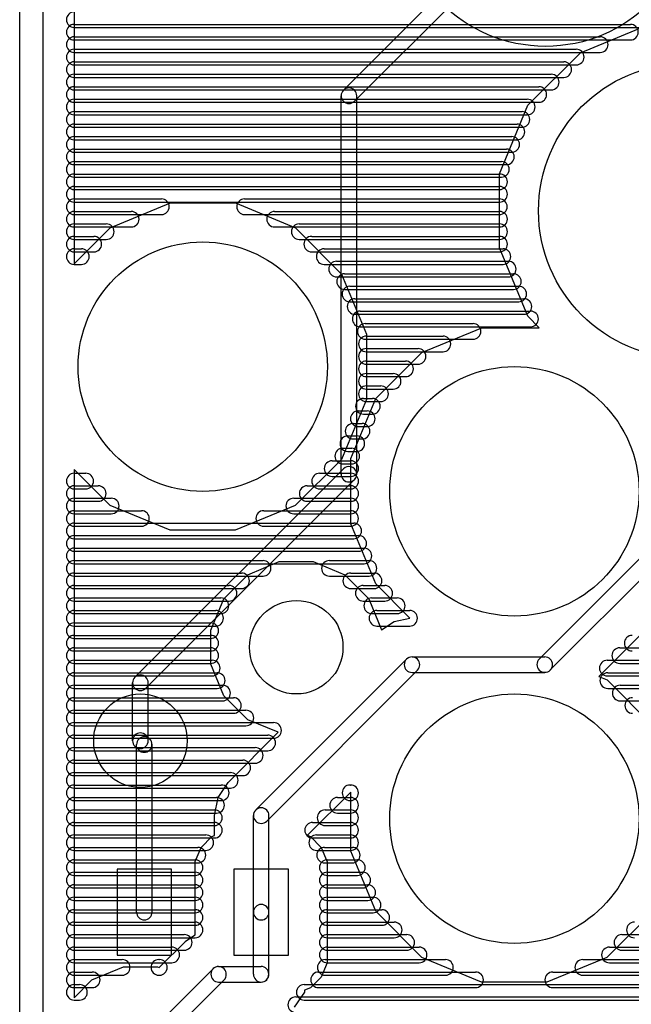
# Model space of a CAD drawing. Extents: x 4625 to 28175, y 45595 to 78045.
# Tile 14 of 28: x 4625 to 8550, y 62179 to 68496. Entities that reach past the tile are written whole.
import ezdxf

# ---------------------------------------------------------------- set-up
doc = ezdxf.new("R2010")
doc.units = 0
doc.layers.add('BLACK', color=1, linetype='CONTINUOUS')

msp = doc.modelspace()

# ---------------------------------------------------------------- linework, layer by layer
at = {"layer": 'BLACK'}
for p, q in [((4625, 46470), (4625, 77970)), ((4775, 46470), (4775, 77970)), ((4975, 76111), (4975, 66930)), ((6703, 68044), (7964, 69305)), ((6774, 67973), (8035, 69234)), ((4975, 68466), (8545, 68466)), ((4975, 68466), (8545, 68466)), ((4975, 68466), (8545, 68466)), ((4975, 68446), (10915, 68446)), ((4975, 68446), (10915, 68446)), ((4975, 68446), (10915, 68446)), ((8224, 68283), (8662, 68465)), ((4975, 68386), (8351, 68386)), ((4975, 68386), (8351, 68386)), ((4975, 68386), (8351, 68386)), ((4975, 68366), (8545, 68366)), ((4975, 68366), (8545, 68366)), ((4975, 68366), (8545, 68366)), ((4975, 68306), (8197, 68306)), ((4975, 68306), (8197, 68306)), ((4975, 68306), (8197, 68306)), ((4975, 68286), (8351, 68286)), ((4975, 68286), (8351, 68286)), ((4975, 68286), (8351, 68286)), ((4975, 68226), (8117, 68226)), ((4975, 68226), (8117, 68226)), ((4975, 68226), (8117, 68226)), ((7887, 67947), (8224, 68283)), ((4975, 68206), (8197, 68206)), ((4975, 68206), (8197, 68206)), ((4975, 68206), (8197, 68206)), ((4975, 68146), (8037, 68146)), ((4975, 68146), (8037, 68146)), ((4975, 68146), (8037, 68146)), ((4975, 68126), (8117, 68126)), ((4975, 68126), (8117, 68126)), ((4975, 68126), (8117, 68126)), ((4975, 68066), (7957, 68066)), ((4975, 68066), (7957, 68066)), ((4975, 68066), (7957, 68066)), ((4975, 68046), (8037, 68046)), ((4975, 68046), (8037, 68046)), ((4975, 68046), (8037, 68046)), ((4975, 67986), (7883, 67986)), ((4975, 67986), (7883, 67986)), ((4975, 67986), (7883, 67986)), ((6688, 65580), (6688, 68008)), ((6788, 65580), (6788, 68008)), ((4975, 67966), (7957, 67966)), ((4975, 67966), (7957, 67966)), ((4975, 67966), (7957, 67966)), ((7705, 67508), (7887, 67947)), ((4975, 67906), (7849, 67906)), ((4975, 67906), (7849, 67906)), ((4975, 67906), (7849, 67906)), ((4975, 67886), (7883, 67886)), ((4975, 67886), (7883, 67886)), ((4975, 67886), (7883, 67886)), ((4975, 67826), (7817, 67826)), ((4975, 67826), (7817, 67826)), ((4975, 67826), (7817, 67826)), ((4975, 67806), (7849, 67806)), ((4975, 67806), (7849, 67806)), ((4975, 67806), (7849, 67806)), ((4975, 67746), (7783, 67746)), ((4975, 67746), (7783, 67746)), ((4975, 67746), (7783, 67746)), ((4975, 67726), (7817, 67726)), ((4975, 67726), (7817, 67726)), ((4975, 67726), (7817, 67726)), ((4975, 67666), (7749, 67666)), ((4975, 67666), (7749, 67666)), ((4975, 67666), (7749, 67666)), ((4975, 67646), (7783, 67646)), ((4975, 67646), (7783, 67646)), ((4975, 67646), (7783, 67646)), ((4975, 67586), (7717, 67586)), ((4975, 67586), (7717, 67586)), ((4975, 67586), (7717, 67586)), ((4975, 67566), (7749, 67566)), ((4975, 67566), (7749, 67566)), ((4975, 67566), (7749, 67566)), ((4975, 67506), (7705, 67506)), ((4975, 67506), (7705, 67506)), ((4975, 67506), (7705, 67506)), ((4975, 67486), (7717, 67486)), ((4975, 67486), (7717, 67486)), ((4975, 67486), (7717, 67486)), ((7705, 67033), (7705, 67508)), ((4975, 67426), (7705, 67426)), ((4975, 67426), (7705, 67426)), ((4975, 67426), (7705, 67426)), ((4975, 67406), (7705, 67406)), ((4975, 67406), (7705, 67406)), ((4975, 67406), (7705, 67406)), ((4975, 67346), (5535, 67346)), ((4975, 67346), (5535, 67346)), ((4975, 67346), (5535, 67346)), ((6068, 67346), (7704, 67346)), ((6068, 67346), (7704, 67346)), ((6068, 67346), (7704, 67346)), ((4975, 67326), (7705, 67326)), ((4975, 67326), (7705, 67326)), ((4975, 67326), (7705, 67326)), ((5206, 67160), (5592, 67320)), ((5592, 67320), (6010, 67320)), ((6010, 67320), (6395, 67160)), ((4975, 67266), (5341, 67266)), ((4975, 67266), (5341, 67266)), ((4975, 67266), (5341, 67266)), ((4975, 67246), (5535, 67246)), ((4975, 67246), (5535, 67246)), ((4975, 67246), (5535, 67246)), ((6068, 67246), (7704, 67246)), ((6068, 67246), (7704, 67246)), ((6068, 67246), (7704, 67246)), ((6261, 67266), (7705, 67266)), ((6261, 67266), (7705, 67266)), ((6261, 67266), (7705, 67266)), ((4975, 67186), (5181, 67186)), ((4975, 67186), (5181, 67186)), ((4975, 67186), (5181, 67186)), ((4975, 67166), (5341, 67166)), ((4975, 67166), (5341, 67166)), ((4975, 67166), (5341, 67166)), ((4975, 66930), (5206, 67160)), ((6261, 67166), (7705, 67166)), ((6261, 67166), (7705, 67166)), ((6261, 67166), (7705, 67166)), ((6395, 67160), (6690, 66864)), ((6419, 67186), (7705, 67186)), ((6419, 67186), (7705, 67186)), ((6419, 67186), (7705, 67186)), ((4975, 67106), (5101, 67106)), ((4975, 67106), (5101, 67106)), ((4975, 67106), (5101, 67106)), ((6499, 67106), (7705, 67106)), ((6499, 67106), (7705, 67106)), ((6499, 67106), (7705, 67106)), ((4975, 67086), (5181, 67086)), ((4975, 67086), (5181, 67086)), ((4975, 67086), (5181, 67086)), ((4975, 67026), (5021, 67026)), ((4975, 67026), (5021, 67026)), ((4975, 67026), (5021, 67026)), ((6419, 67086), (7705, 67086)), ((6419, 67086), (7705, 67086)), ((6419, 67086), (7705, 67086)), ((6579, 67026), (7727, 67026)), ((6579, 67026), (7727, 67026)), ((6579, 67026), (7727, 67026)), ((7887, 66594), (7705, 67033)), ((4975, 67006), (5101, 67006)), ((4975, 67006), (5101, 67006)), ((4975, 67006), (5101, 67006)), ((6499, 67006), (7705, 67006)), ((6499, 67006), (7705, 67006)), ((6499, 67006), (7705, 67006)), ((4975, 66926), (5021, 66926)), ((4975, 66926), (5021, 66926)), ((4975, 66926), (5021, 66926)), ((6579, 66926), (7727, 66926)), ((6579, 66926), (7727, 66926)), ((6579, 66926), (7727, 66926)), ((6659, 66946), (7761, 66946)), ((6659, 66946), (7761, 66946)), ((6659, 66946), (7761, 66946)), ((6659, 66846), (7761, 66846)), ((6659, 66846), (7761, 66846)), ((6659, 66846), (7761, 66846)), ((6690, 66864), (6850, 66478)), ((6710, 66866), (7794, 66866)), ((6710, 66866), (7794, 66866)), ((6710, 66866), (7794, 66866)), ((6744, 66786), (7828, 66786)), ((6744, 66786), (7828, 66786)), ((6744, 66786), (7828, 66786)), ((6710, 66766), (7794, 66766)), ((6710, 66766), (7794, 66766)), ((6710, 66766), (7794, 66766)), ((6744, 66686), (7828, 66686)), ((6744, 66686), (7828, 66686)), ((6744, 66686), (7828, 66686)), ((6777, 66706), (7861, 66706)), ((6777, 66706), (7861, 66706)), ((6777, 66706), (7861, 66706)), ((6777, 66606), (7861, 66606)), ((6777, 66606), (7861, 66606)), ((6777, 66606), (7861, 66606)), ((6810, 66626), (7904, 66626)), ((6810, 66626), (7904, 66626)), ((6810, 66626), (7904, 66626)), ((7960, 66520), (7887, 66594)), ((6810, 66526), (7904, 66526)), ((6810, 66526), (7904, 66526)), ((6810, 66526), (7904, 66526)), ((6843, 66546), (7535, 66546)), ((6843, 66546), (7535, 66546)), ((6843, 66546), (7535, 66546)), ((7206, 66360), (7592, 66520)), ((7592, 66520), (7960, 66520)), ((6850, 66478), (6850, 66060)), ((6850, 66466), (7342, 66466)), ((6850, 66466), (7342, 66466)), ((6850, 66466), (7342, 66466)), ((6843, 66446), (7535, 66446)), ((6843, 66446), (7535, 66446)), ((6843, 66446), (7535, 66446)), ((6850, 66386), (7182, 66386)), ((6850, 66386), (7182, 66386)), ((6850, 66386), (7182, 66386)), ((6850, 66366), (7342, 66366)), ((6850, 66366), (7342, 66366)), ((6850, 66366), (7342, 66366)), ((6910, 66065), (7206, 66360)), ((6850, 66306), (7102, 66306)), ((6850, 66306), (7102, 66306)), ((6850, 66306), (7102, 66306)), ((6850, 66286), (7182, 66286)), ((6850, 66286), (7182, 66286)), ((6850, 66286), (7182, 66286)), ((6850, 66226), (7022, 66226)), ((6850, 66226), (7022, 66226)), ((6850, 66226), (7022, 66226)), ((6850, 66206), (7102, 66206)), ((6850, 66206), (7102, 66206)), ((6850, 66206), (7102, 66206)), ((6850, 66146), (6942, 66146)), ((6850, 66146), (6942, 66146)), ((6850, 66146), (6942, 66146)), ((6850, 66126), (7022, 66126)), ((6850, 66126), (7022, 66126)), ((6850, 66126), (7022, 66126)), ((6850, 66060), (6690, 65675)), ((6750, 65680), (6910, 66065)), ((6831, 66066), (6889, 66066)), ((6831, 66066), (6889, 66066)), ((6831, 66066), (6889, 66066)), ((6850, 66046), (6942, 66046)), ((6850, 66046), (6942, 66046)), ((6850, 66046), (6942, 66046)), ((6798, 65986), (6856, 65986)), ((6798, 65986), (6856, 65986)), ((6798, 65986), (6856, 65986)), ((6831, 65966), (6889, 65966)), ((6831, 65966), (6889, 65966)), ((6831, 65966), (6889, 65966)), ((6765, 65906), (6823, 65906)), ((6765, 65906), (6823, 65906)), ((6765, 65906), (6823, 65906)), ((6731, 65826), (6789, 65826)), ((6731, 65826), (6789, 65826)), ((6731, 65826), (6789, 65826)), ((6798, 65886), (6856, 65886)), ((6798, 65886), (6856, 65886)), ((6798, 65886), (6856, 65886)), ((6765, 65806), (6823, 65806)), ((6765, 65806), (6823, 65806)), ((6765, 65806), (6823, 65806)), ((6698, 65746), (6756, 65746)), ((6698, 65746), (6756, 65746)), ((6698, 65746), (6756, 65746)), ((6731, 65726), (6789, 65726)), ((6731, 65726), (6789, 65726)), ((6731, 65726), (6789, 65726)), ((6690, 65675), (6394, 65380)), ((6630, 65666), (6750, 65666)), ((6630, 65666), (6750, 65666)), ((6630, 65666), (6750, 65666)), ((6698, 65646), (6756, 65646)), ((6698, 65646), (6756, 65646)), ((6698, 65646), (6756, 65646)), ((6750, 65262), (6750, 65680)), ((5205, 65380), (4975, 65611)), ((4975, 65611), (4975, 62221)), ((4975, 65586), (5049, 65586)), ((4975, 65586), (5049, 65586)), ((4975, 65586), (5049, 65586)), ((5365, 64277), (6703, 65615)), ((6550, 65586), (6750, 65586)), ((6550, 65586), (6750, 65586)), ((6550, 65586), (6750, 65586)), ((5435, 64207), (6773, 65545)), ((6630, 65566), (6750, 65566)), ((6630, 65566), (6750, 65566)), ((6630, 65566), (6750, 65566)), ((4975, 65506), (5129, 65506)), ((4975, 65506), (5129, 65506)), ((4975, 65506), (5129, 65506)), ((4975, 65486), (5049, 65486)), ((4975, 65486), (5049, 65486)), ((4975, 65486), (5049, 65486)), ((6470, 65506), (6750, 65506)), ((6470, 65506), (6750, 65506)), ((6470, 65506), (6750, 65506)), ((6550, 65486), (6750, 65486)), ((6550, 65486), (6750, 65486)), ((6550, 65486), (6750, 65486)), ((4975, 65426), (5213, 65426)), ((4975, 65426), (5213, 65426)), ((4975, 65426), (5213, 65426)), ((4975, 65406), (5129, 65406)), ((4975, 65406), (5129, 65406)), ((4975, 65406), (5129, 65406)), ((6384, 65426), (6750, 65426)), ((6384, 65426), (6750, 65426)), ((6384, 65426), (6750, 65426)), ((6470, 65406), (6750, 65406)), ((6470, 65406), (6750, 65406)), ((6470, 65406), (6750, 65406)), ((4975, 65346), (5407, 65346)), ((4975, 65346), (5407, 65346)), ((4975, 65346), (5407, 65346)), ((4975, 65326), (5213, 65326)), ((4975, 65326), (5213, 65326)), ((4975, 65326), (5213, 65326)), ((5590, 65220), (5205, 65380)), ((6394, 65380), (6008, 65220)), ((6191, 65346), (6749, 65346)), ((6191, 65346), (6749, 65346)), ((6191, 65346), (6749, 65346)), ((6384, 65326), (6750, 65326)), ((6384, 65326), (6750, 65326)), ((6384, 65326), (6750, 65326)), ((4975, 65266), (6769, 65266)), ((4975, 65266), (6769, 65266)), ((4975, 65266), (6769, 65266)), ((6910, 64876), (6750, 65262)), ((4975, 65246), (5407, 65246)), ((4975, 65246), (5407, 65246)), ((4975, 65246), (5407, 65246)), ((6008, 65220), (5590, 65220)), ((6191, 65246), (6749, 65246)), ((6191, 65246), (6749, 65246)), ((6191, 65246), (6749, 65246)), ((4975, 65186), (6801, 65186)), ((4975, 65186), (6801, 65186)), ((4975, 65186), (6801, 65186)), ((4975, 65166), (6769, 65166)), ((4975, 65166), (6769, 65166)), ((4975, 65166), (6769, 65166)), ((8752, 65186), (7960, 64394)), ((4975, 65106), (6835, 65106)), ((4975, 65106), (6835, 65106)), ((4975, 65106), (6835, 65106)), ((4975, 65086), (6801, 65086)), ((4975, 65086), (6801, 65086)), ((4975, 65086), (6801, 65086)), ((8822, 65116), (8030, 64324)), ((4975, 65026), (6187, 65026)), ((4975, 65026), (6187, 65026)), ((4975, 65026), (6187, 65026)), ((4975, 65006), (6835, 65006)), ((4975, 65006), (6835, 65006)), ((4975, 65006), (6835, 65006)), ((6089, 64935), (6291, 65019)), ((6291, 65019), (6509, 65019)), ((6509, 65019), (6711, 64935)), ((6613, 65026), (6867, 65026)), ((6613, 65026), (6867, 65026)), ((6613, 65026), (6867, 65026)), ((4975, 64946), (6049, 64946)), ((4975, 64946), (6049, 64946)), ((4975, 64946), (6049, 64946)), ((6750, 64946), (6900, 64946)), ((6750, 64946), (6900, 64946)), ((6750, 64946), (6900, 64946)), ((4975, 64926), (6187, 64926)), ((4975, 64926), (6187, 64926)), ((4975, 64926), (6187, 64926)), ((5935, 64781), (6089, 64935)), ((6613, 64926), (6867, 64926)), ((6613, 64926), (6867, 64926)), ((6613, 64926), (6867, 64926)), ((6711, 64935), (6865, 64781)), ((7129, 64656), (6910, 64876)), ((4975, 64866), (5969, 64866)), ((4975, 64866), (5969, 64866)), ((4975, 64866), (5969, 64866)), ((4975, 64846), (6049, 64846)), ((4975, 64846), (6049, 64846)), ((4975, 64846), (6049, 64846)), ((6750, 64846), (6900, 64846)), ((6750, 64846), (6900, 64846)), ((6750, 64846), (6900, 64846)), ((6830, 64866), (6968, 64866)), ((6830, 64866), (6968, 64866)), ((6830, 64866), (6968, 64866)), ((8900, 64840), (8342, 64282)), ((4975, 64786), (5917, 64786)), ((4975, 64786), (5917, 64786)), ((4975, 64786), (5917, 64786)), ((4975, 64766), (5969, 64766)), ((4975, 64766), (5969, 64766)), ((4975, 64766), (5969, 64766)), ((5851, 64579), (5935, 64781)), ((6830, 64766), (6968, 64766)), ((6830, 64766), (6968, 64766)), ((6830, 64766), (6968, 64766)), ((6865, 64781), (6948, 64582)), ((6884, 64786), (7048, 64786)), ((6884, 64786), (7048, 64786)), ((6884, 64786), (7048, 64786)), ((4975, 64706), (5883, 64706)), ((4975, 64706), (5883, 64706)), ((4975, 64706), (5883, 64706)), ((6918, 64706), (7128, 64706)), ((6918, 64706), (7128, 64706)), ((6918, 64706), (7128, 64706)), ((4975, 64686), (5917, 64686)), ((4975, 64686), (5917, 64686)), ((4975, 64686), (5917, 64686)), ((4975, 64626), (5851, 64626)), ((4975, 64626), (5851, 64626)), ((4975, 64626), (5851, 64626)), ((6884, 64686), (7048, 64686)), ((6884, 64686), (7048, 64686)), ((6884, 64686), (7048, 64686)), ((6948, 64582), (7028, 64635)), ((7028, 64635), (7129, 64656)), ((4975, 64606), (5883, 64606)), ((4975, 64606), (5883, 64606)), ((4975, 64606), (5883, 64606)), ((5851, 64361), (5851, 64579)), ((6918, 64606), (7128, 64606)), ((6918, 64606), (7128, 64606)), ((6918, 64606), (7128, 64606)), ((4975, 64546), (5851, 64546)), ((4975, 64546), (5851, 64546)), ((4975, 64546), (5851, 64546)), ((4975, 64526), (5851, 64526)), ((4975, 64526), (5851, 64526)), ((4975, 64526), (5851, 64526)), ((4975, 64466), (5851, 64466)), ((4975, 64466), (5851, 64466)), ((4975, 64466), (5851, 64466)), ((4975, 64446), (5851, 64446)), ((4975, 64446), (5851, 64446)), ((4975, 64446), (5851, 64446)), ((8476, 64466), (9168, 64466)), ((8476, 64466), (9168, 64466)), ((8476, 64466), (9168, 64466)), ((4975, 64386), (5861, 64386)), ((4975, 64386), (5861, 64386)), ((4975, 64386), (5861, 64386)), ((7107, 64393), (6140, 63426)), ((7143, 64408), (7995, 64408)), ((8396, 64386), (9248, 64386)), ((8396, 64386), (9248, 64386)), ((8396, 64386), (9248, 64386)), ((4975, 64366), (5851, 64366)), ((4975, 64366), (5851, 64366)), ((4975, 64366), (5851, 64366)), ((5935, 64159), (5851, 64361)), ((7178, 64322), (6211, 63355)), ((7143, 64308), (7995, 64308)), ((8476, 64366), (9168, 64366)), ((8476, 64366), (9168, 64366)), ((8476, 64366), (9168, 64366)), ((4975, 64306), (5893, 64306)), ((4975, 64306), (5893, 64306)), ((4975, 64306), (5893, 64306)), ((4975, 64286), (5861, 64286)), ((4975, 64286), (5861, 64286)), ((4975, 64286), (5861, 64286)), ((8342, 64282), (8395, 64260)), ((8395, 64260), (8690, 63964)), ((8396, 64286), (9248, 64286)), ((8396, 64286), (9248, 64286)), ((8396, 64286), (9248, 64286)), ((8399, 64306), (9361, 64306)), ((8399, 64306), (9361, 64306)), ((8399, 64306), (9361, 64306)), ((4975, 64226), (5927, 64226)), ((4975, 64226), (5927, 64226)), ((4975, 64226), (5927, 64226)), ((4975, 64206), (5893, 64206)), ((4975, 64206), (5893, 64206)), ((4975, 64206), (5893, 64206)), ((5350, 63870), (5350, 64242)), ((5450, 63870), (5450, 64242)), ((8399, 64206), (9361, 64206)), ((8399, 64206), (9361, 64206)), ((8399, 64206), (9361, 64206)), ((8479, 64226), (9555, 64226)), ((8479, 64226), (9555, 64226)), ((8479, 64226), (9555, 64226)), ((4975, 64146), (5997, 64146)), ((4975, 64146), (5997, 64146)), ((4975, 64146), (5997, 64146)), ((4975, 64126), (5927, 64126)), ((4975, 64126), (5927, 64126)), ((4975, 64126), (5927, 64126)), ((6089, 64005), (5935, 64159)), ((8479, 64126), (9555, 64126)), ((8479, 64126), (9555, 64126)), ((8479, 64126), (9555, 64126)), ((4975, 64066), (6077, 64066)), ((4975, 64066), (6077, 64066)), ((4975, 64066), (6077, 64066)), ((4975, 64046), (5997, 64046)), ((4975, 64046), (5997, 64046)), ((4975, 64046), (5997, 64046)), ((6284, 63924), (6089, 64005)), ((4975, 63986), (6255, 63986)), ((4975, 63986), (6255, 63986)), ((4975, 63986), (6255, 63986)), ((4975, 63966), (6077, 63966)), ((4975, 63966), (6077, 63966)), ((4975, 63966), (6077, 63966)), ((4975, 63906), (6217, 63906)), ((4975, 63906), (6217, 63906)), ((4975, 63906), (6217, 63906)), ((4975, 63886), (6255, 63886)), ((4975, 63886), (6255, 63886)), ((4975, 63886), (6255, 63886)), ((5435, 63905), (5459, 63881)), ((5963, 63602), (6284, 63924)), ((4975, 63826), (6137, 63826)), ((4975, 63826), (6137, 63826)), ((4975, 63826), (6137, 63826)), ((4975, 63806), (6217, 63806)), ((4975, 63806), (6217, 63806)), ((4975, 63806), (6217, 63806)), ((5365, 63835), (5389, 63811)), ((5375, 62771), (5375, 63845)), ((5475, 62771), (5475, 63845)), ((4975, 63746), (6057, 63746)), ((4975, 63746), (6057, 63746)), ((4975, 63746), (6057, 63746)), ((4975, 63726), (6137, 63726)), ((4975, 63726), (6137, 63726)), ((4975, 63726), (6137, 63726)), ((4975, 63666), (5977, 63666)), ((4975, 63666), (5977, 63666)), ((4975, 63666), (5977, 63666)), ((4975, 63646), (6057, 63646)), ((4975, 63646), (6057, 63646)), ((4975, 63646), (6057, 63646)), ((4975, 63586), (5919, 63586)), ((4975, 63586), (5919, 63586)), ((4975, 63586), (5919, 63586)), ((4975, 63566), (5977, 63566)), ((4975, 63566), (5977, 63566)), ((4975, 63566), (5977, 63566)), ((5898, 63505), (5963, 63602)), ((6745, 63586), (6749, 63586)), ((6745, 63586), (6749, 63586)), ((6745, 63586), (6749, 63586)), ((4975, 63506), (5889, 63506)), ((4975, 63506), (5889, 63506)), ((4975, 63506), (5889, 63506)), ((4975, 63486), (5919, 63486)), ((4975, 63486), (5919, 63486)), ((4975, 63486), (5919, 63486)), ((5875, 63390), (5898, 63505)), ((6750, 63541), (6475, 63266)), ((6665, 63506), (6749, 63506)), ((6665, 63506), (6749, 63506)), ((6665, 63506), (6749, 63506)), ((6745, 63486), (6749, 63486)), ((6745, 63486), (6749, 63486)), ((6745, 63486), (6749, 63486)), ((6750, 63162), (6750, 63541)), ((4975, 63426), (5875, 63426)), ((4975, 63426), (5875, 63426)), ((4975, 63426), (5875, 63426)), ((6585, 63426), (6749, 63426)), ((6585, 63426), (6749, 63426)), ((6585, 63426), (6749, 63426)), ((4975, 63406), (5889, 63406)), ((4975, 63406), (5889, 63406)), ((4975, 63406), (5889, 63406)), ((5875, 63263), (5875, 63390)), ((6125, 62770), (6125, 63390)), ((6225, 62770), (6225, 63390)), ((6665, 63406), (6749, 63406)), ((6665, 63406), (6749, 63406)), ((6665, 63406), (6749, 63406)), ((4975, 63346), (5875, 63346)), ((4975, 63346), (5875, 63346)), ((4975, 63346), (5875, 63346)), ((4975, 63326), (5875, 63326)), ((4975, 63326), (5875, 63326)), ((4975, 63326), (5875, 63326)), ((6505, 63346), (6749, 63346)), ((6505, 63346), (6749, 63346)), ((6505, 63346), (6749, 63346)), ((6585, 63326), (6749, 63326)), ((6585, 63326), (6749, 63326)), ((6585, 63326), (6749, 63326)), ((4975, 63266), (5819, 63266)), ((4975, 63266), (5819, 63266)), ((4975, 63266), (5819, 63266)), ((4975, 63246), (5875, 63246)), ((4975, 63246), (5875, 63246)), ((4975, 63246), (5875, 63246)), ((5789, 63186), (5859, 63256)), ((5859, 63256), (5875, 63263)), ((6475, 63266), (6475, 63263)), ((6475, 63263), (6491, 63256)), ((6491, 63256), (6561, 63186)), ((6505, 63246), (6749, 63246)), ((6505, 63246), (6749, 63246)), ((6505, 63246), (6749, 63246)), ((6531, 63266), (6749, 63266)), ((6531, 63266), (6749, 63266)), ((6531, 63266), (6749, 63266)), ((4975, 63186), (5769, 63186)), ((4975, 63186), (5769, 63186)), ((4975, 63186), (5769, 63186)), ((5751, 63095), (5789, 63186)), ((6561, 63186), (6599, 63094)), ((6582, 63186), (6760, 63186)), ((6582, 63186), (6760, 63186)), ((6582, 63186), (6760, 63186)), ((4975, 63166), (5819, 63166)), ((4975, 63166), (5819, 63166)), ((4975, 63166), (5819, 63166)), ((6531, 63166), (6749, 63166)), ((6531, 63166), (6749, 63166)), ((6531, 63166), (6749, 63166)), ((6910, 62776), (6750, 63162)), ((4975, 63106), (5751, 63106)), ((4975, 63106), (5751, 63106)), ((4975, 63106), (5751, 63106)), ((4975, 63086), (5769, 63086)), ((4975, 63086), (5769, 63086)), ((4975, 63086), (5769, 63086)), ((5250, 63045), (5250, 62495)), ((5600, 63045), (5250, 63045)), ((5600, 62495), (5600, 63045)), ((5751, 62625), (5751, 63095)), ((6000, 63045), (6000, 62495)), ((6350, 63045), (6000, 63045)), ((6350, 62495), (6350, 63045)), ((6582, 63086), (6760, 63086)), ((6582, 63086), (6760, 63086)), ((6582, 63086), (6760, 63086)), ((6599, 63106), (6793, 63106)), ((6599, 63106), (6793, 63106)), ((6599, 63106), (6793, 63106)), ((6599, 63094), (6599, 62445)), ((4975, 63026), (5751, 63026)), ((4975, 63026), (5751, 63026)), ((4975, 63026), (5751, 63026)), ((4975, 63006), (5751, 63006)), ((4975, 63006), (5751, 63006)), ((4975, 63006), (5751, 63006)), ((6599, 63026), (6827, 63026)), ((6599, 63026), (6827, 63026)), ((6599, 63026), (6827, 63026)), ((6599, 63006), (6793, 63006)), ((6599, 63006), (6793, 63006)), ((6599, 63006), (6793, 63006)), ((4975, 62946), (5751, 62946)), ((4975, 62946), (5751, 62946)), ((4975, 62946), (5751, 62946)), ((4975, 62926), (5751, 62926)), ((4975, 62926), (5751, 62926)), ((4975, 62926), (5751, 62926)), ((6599, 62946), (6859, 62946)), ((6599, 62946), (6859, 62946)), ((6599, 62946), (6859, 62946)), ((6599, 62926), (6827, 62926)), ((6599, 62926), (6827, 62926)), ((6599, 62926), (6827, 62926)), ((4975, 62866), (5751, 62866)), ((4975, 62866), (5751, 62866)), ((4975, 62866), (5751, 62866)), ((6599, 62866), (6893, 62866)), ((6599, 62866), (6893, 62866)), ((6599, 62866), (6893, 62866)), ((4975, 62846), (5751, 62846)), ((4975, 62846), (5751, 62846)), ((4975, 62846), (5751, 62846)), ((6599, 62846), (6859, 62846)), ((6599, 62846), (6859, 62846)), ((6599, 62846), (6859, 62846)), ((4975, 62786), (5751, 62786)), ((4975, 62786), (5751, 62786)), ((4975, 62786), (5751, 62786)), ((4975, 62766), (5751, 62766)), ((4975, 62766), (5751, 62766)), ((4975, 62766), (5751, 62766)), ((6125, 62372), (6125, 62770)), ((6225, 62372), (6225, 62770)), ((6599, 62786), (6949, 62786)), ((6599, 62786), (6949, 62786)), ((6599, 62786), (6949, 62786)), ((6599, 62766), (6893, 62766)), ((6599, 62766), (6893, 62766)), ((6599, 62766), (6893, 62766)), ((7205, 62480), (6910, 62776)), ((8690, 62775), (8394, 62480)), ((4975, 62706), (5751, 62706)), ((4975, 62706), (5751, 62706)), ((4975, 62706), (5751, 62706)), ((4975, 62686), (5751, 62686)), ((4975, 62686), (5751, 62686)), ((4975, 62686), (5751, 62686)), ((6599, 62706), (7029, 62706)), ((6599, 62706), (7029, 62706)), ((6599, 62706), (7029, 62706)), ((6599, 62686), (6949, 62686)), ((6599, 62686), (6949, 62686)), ((6599, 62686), (6949, 62686)), ((4975, 62626), (5681, 62626)), ((4975, 62626), (5681, 62626)), ((4975, 62626), (5681, 62626)), ((4975, 62606), (5751, 62606)), ((4975, 62606), (5751, 62606)), ((4975, 62606), (5751, 62606)), ((5690, 62584), (5751, 62625)), ((6599, 62626), (7109, 62626)), ((6599, 62626), (7109, 62626)), ((6599, 62626), (7109, 62626)), ((6599, 62606), (7029, 62606)), ((6599, 62606), (7029, 62606)), ((6599, 62606), (7029, 62606)), ((8490, 62626), (15290, 62626)), ((8490, 62626), (15290, 62626)), ((8490, 62626), (15290, 62626)), ((4975, 62546), (5601, 62546)), ((4975, 62546), (5601, 62546)), ((4975, 62546), (5601, 62546)), ((5520, 62415), (5689, 62583)), ((5689, 62583), (5689, 62584)), ((5689, 62584), (5690, 62584)), ((6599, 62546), (7189, 62546)), ((6599, 62546), (7189, 62546)), ((6599, 62546), (7189, 62546)), ((8410, 62546), (15298, 62546)), ((8410, 62546), (15298, 62546)), ((8410, 62546), (15298, 62546)), ((4975, 62526), (5681, 62526)), ((4975, 62526), (5681, 62526)), ((4975, 62526), (5681, 62526)), ((5250, 62495), (5600, 62495)), ((6000, 62495), (6350, 62495)), ((6599, 62526), (7109, 62526)), ((6599, 62526), (7109, 62526)), ((6599, 62526), (7109, 62526)), ((7590, 62320), (7205, 62480)), ((8394, 62480), (8008, 62320)), ((8490, 62526), (15290, 62526)), ((8490, 62526), (15290, 62526)), ((8490, 62526), (15290, 62526)), ((4975, 62466), (5283, 62466)), ((4975, 62466), (5283, 62466)), ((4975, 62466), (5283, 62466)), ((4975, 62446), (5601, 62446)), ((4975, 62446), (5601, 62446)), ((4975, 62446), (5601, 62446)), ((5089, 62335), (5291, 62419)), ((5291, 62419), (5509, 62419)), ((5509, 62419), (5520, 62415)), ((5518, 62466), (5522, 62466)), ((5518, 62466), (5522, 62466)), ((5518, 62466), (5522, 62466)), ((5902, 62422), (6174, 62422)), ((6599, 62445), (6561, 62354)), ((6586, 62466), (7358, 62466)), ((6586, 62466), (7358, 62466)), ((6586, 62466), (7358, 62466)), ((6599, 62446), (7189, 62446)), ((6599, 62446), (7189, 62446)), ((6599, 62446), (7189, 62446)), ((8239, 62466), (15317, 62466)), ((8239, 62466), (15317, 62466)), ((8239, 62466), (15317, 62466)), ((8410, 62446), (15298, 62446)), ((8410, 62446), (15298, 62446)), ((8410, 62446), (15298, 62446)), ((4975, 62386), (5091, 62386)), ((4975, 62386), (5091, 62386)), ((4975, 62386), (5091, 62386)), ((4975, 62366), (5283, 62366)), ((4975, 62366), (5283, 62366)), ((4975, 62366), (5283, 62366)), ((5866, 62407), (5365, 61906)), ((5518, 62366), (5522, 62366)), ((5518, 62366), (5522, 62366)), ((5518, 62366), (5522, 62366)), ((6561, 62354), (6491, 62284)), ((6543, 62386), (7551, 62386)), ((6543, 62386), (7551, 62386)), ((6543, 62386), (7551, 62386)), ((6586, 62366), (7358, 62366)), ((6586, 62366), (7358, 62366)), ((6586, 62366), (7358, 62366)), ((8046, 62386), (15372, 62386)), ((8046, 62386), (15372, 62386)), ((8046, 62386), (15372, 62386)), ((8239, 62366), (15317, 62366)), ((8239, 62366), (15317, 62366)), ((8239, 62366), (15317, 62366)), ((4975, 62221), (5089, 62335)), ((4975, 62306), (5009, 62306)), ((4975, 62306), (5009, 62306)), ((4975, 62306), (5009, 62306)), ((4975, 62286), (5091, 62286)), ((4975, 62286), (5091, 62286)), ((4975, 62286), (5091, 62286)), ((5937, 62336), (5436, 61835)), ((5902, 62322), (6174, 62322)), ((6451, 62306), (15449, 62306)), ((6451, 62306), (15449, 62306)), ((6451, 62306), (15449, 62306)), ((6543, 62286), (7551, 62286)), ((6543, 62286), (7551, 62286)), ((6543, 62286), (7551, 62286)), ((8008, 62320), (7590, 62320)), ((8046, 62286), (15372, 62286)), ((8046, 62286), (15372, 62286)), ((8046, 62286), (15372, 62286)), ((6452, 62257), (6387, 62160)), ((6397, 62226), (15529, 62226)), ((6397, 62226), (15529, 62226)), ((6397, 62226), (15529, 62226)), ((6454, 62269), (6452, 62257)), ((6491, 62284), (6454, 62269)), ((4975, 62206), (5009, 62206)), ((4975, 62206), (5009, 62206)), ((4975, 62206), (5009, 62206)), ((6451, 62206), (15449, 62206)), ((6451, 62206), (15449, 62206)), ((6451, 62206), (15449, 62206))]:
    msp.add_line(p, q, dxfattribs=at)
for centre, radius in [((8000, 69270), 945), ((8900, 67270), 945), ((5800, 66270), 800), ((7800, 65470), 800), ((6400, 64470), 300), ((5400, 63870), 300), ((7800, 63370), 800)]:
    msp.add_circle(centre, radius, dxfattribs=at)
for centre, start, end in [((4975, 68496), 90, 270), ((4975, 68496), 90, 270), ((4975, 68496), 90, 270), ((4975, 68416), 90, 270), ((4975, 68416), 90, 270), ((4975, 68416), 90, 270), ((8545, 68416), 270, 450), ((8545, 68416), 270, 450), ((8545, 68416), 270, 450), ((4975, 68336), 90, 270), ((4975, 68336), 90, 270), ((4975, 68336), 90, 270), ((8351, 68336), 270, 450), ((8351, 68336), 270, 450), ((8351, 68336), 270, 450), ((4975, 68256), 90, 270), ((4975, 68256), 90, 270), ((4975, 68256), 90, 270), ((8197, 68256), 270, 450), ((8197, 68256), 270, 450), ((8197, 68256), 270, 450), ((4975, 68176), 90, 270), ((4975, 68176), 90, 270), ((4975, 68176), 90, 270), ((8117, 68176), 270, 450), ((8117, 68176), 270, 450), ((8117, 68176), 270, 450), ((4975, 68096), 90, 270), ((4975, 68096), 90, 270), ((4975, 68096), 90, 270), ((8037, 68096), 270, 450), ((8037, 68096), 270, 450), ((8037, 68096), 270, 450), ((4975, 68016), 90, 270), ((4975, 68016), 90, 270), ((4975, 68016), 90, 270), ((6738, 68008), 360, 540), ((6738, 68008), 135, 315), ((7957, 68016), 270, 450), ((7957, 68016), 270, 450), ((7957, 68016), 270, 450), ((4975, 67936), 90, 270), ((4975, 67936), 90, 270), ((4975, 67936), 90, 270), ((7883, 67936), 270, 450), ((7883, 67936), 270, 450), ((7883, 67936), 270, 450), ((4975, 67856), 90, 270), ((4975, 67856), 90, 270), ((4975, 67856), 90, 270), ((7849, 67856), 270, 450), ((7849, 67856), 270, 450), ((7849, 67856), 270, 450), ((4975, 67776), 90, 270), ((4975, 67776), 90, 270), ((4975, 67776), 90, 270), ((7817, 67776), 270, 450), ((7817, 67776), 270, 450), ((7817, 67776), 270, 450), ((4975, 67696), 90, 270), ((4975, 67696), 90, 270), ((4975, 67696), 90, 270), ((7783, 67696), 270, 450), ((7783, 67696), 270, 450), ((7783, 67696), 270, 450), ((4975, 67616), 90, 270), ((4975, 67616), 90, 270), ((4975, 67616), 90, 270), ((7749, 67616), 270, 450), ((7749, 67616), 270, 450), ((7749, 67616), 270, 450), ((4975, 67536), 90, 270), ((4975, 67536), 90, 270), ((4975, 67536), 90, 270), ((7717, 67536), 270, 450), ((7717, 67536), 270, 450), ((7717, 67536), 270, 450), ((4975, 67456), 90, 270), ((4975, 67456), 90, 270), ((4975, 67456), 90, 270), ((7705, 67456), 270, 450), ((7705, 67456), 270, 450), ((7705, 67456), 270, 450), ((4975, 67376), 90, 270), ((4975, 67376), 90, 270), ((4975, 67376), 90, 270), ((7705, 67376), 270, 450), ((7705, 67376), 270, 450), ((7705, 67376), 270, 450), ((4975, 67296), 90, 270), ((4975, 67296), 90, 270), ((4975, 67296), 90, 270), ((5535, 67296), 270, 450), ((5535, 67296), 270, 450), ((5535, 67296), 270, 450), ((6068, 67296), 90, 270), ((6068, 67296), 90, 270), ((6068, 67296), 90, 270), ((7704, 67296), 270, 450), ((7704, 67296), 270, 450), ((7704, 67296), 270, 450), ((4975, 67216), 90, 270), ((4975, 67216), 90, 270), ((4975, 67216), 90, 270), ((5341, 67216), 270, 450), ((5341, 67216), 270, 450), ((5341, 67216), 270, 450), ((6261, 67216), 90, 270), ((6261, 67216), 90, 270), ((6261, 67216), 90, 270), ((7705, 67216), 270, 450), ((7705, 67216), 270, 450), ((7705, 67216), 270, 450), ((4975, 67136), 90, 270), ((4975, 67136), 90, 270), ((4975, 67136), 90, 270), ((5181, 67136), 270, 450), ((5181, 67136), 270, 450), ((5181, 67136), 270, 450), ((6419, 67136), 90, 270), ((6419, 67136), 90, 270), ((6419, 67136), 90, 270), ((7705, 67136), 270, 450), ((7705, 67136), 270, 450), ((7705, 67136), 270, 450), ((4975, 67056), 90, 270), ((4975, 67056), 90, 270), ((4975, 67056), 90, 270), ((5101, 67056), 270, 450), ((5101, 67056), 270, 450), ((5101, 67056), 270, 450), ((6499, 67056), 90, 270), ((6499, 67056), 90, 270), ((6499, 67056), 90, 270), ((7705, 67056), 270, 450), ((7705, 67056), 270, 450), ((7705, 67056), 270, 450), ((4975, 66976), 90, 270), ((4975, 66976), 90, 270), ((4975, 66976), 90, 270), ((5021, 66976), 270, 450), ((5021, 66976), 270, 450), ((5021, 66976), 270, 450), ((6579, 66976), 90, 270), ((6579, 66976), 90, 270), ((6579, 66976), 90, 270), ((7727, 66976), 270, 450), ((7727, 66976), 270, 450), ((7727, 66976), 270, 450), ((6659, 66896), 90, 270), ((6659, 66896), 90, 270), ((6659, 66896), 90, 270), ((7761, 66896), 270, 450), ((7761, 66896), 270, 450), ((7761, 66896), 270, 450), ((6710, 66816), 90, 270), ((6710, 66816), 90, 270), ((6710, 66816), 90, 270), ((7794, 66816), 270, 450), ((7794, 66816), 270, 450), ((7794, 66816), 270, 450), ((6744, 66736), 90, 270), ((6744, 66736), 90, 270), ((6744, 66736), 90, 270), ((7828, 66736), 270, 450), ((7828, 66736), 270, 450), ((7828, 66736), 270, 450), ((6777, 66656), 90, 270), ((6777, 66656), 90, 270), ((6777, 66656), 90, 270), ((7861, 66656), 270, 450), ((7861, 66656), 270, 450), ((7861, 66656), 270, 450), ((6810, 66576), 90, 270), ((6810, 66576), 90, 270), ((6810, 66576), 90, 270), ((7904, 66576), 270, 450), ((7904, 66576), 270, 450), ((7904, 66576), 270, 450), ((6843, 66496), 90, 270), ((6843, 66496), 90, 270), ((6843, 66496), 90, 270), ((7535, 66496), 270, 450), ((7535, 66496), 270, 450), ((7535, 66496), 270, 450), ((6850, 66416), 90, 270), ((6850, 66416), 90, 270), ((6850, 66416), 90, 270), ((7342, 66416), 270, 450), ((7342, 66416), 270, 450), ((7342, 66416), 270, 450), ((6850, 66336), 90, 270), ((6850, 66336), 90, 270), ((6850, 66336), 90, 270), ((7182, 66336), 270, 450), ((7182, 66336), 270, 450), ((7182, 66336), 270, 450), ((6850, 66256), 90, 270), ((6850, 66256), 90, 270), ((6850, 66256), 90, 270), ((7102, 66256), 270, 450), ((7102, 66256), 270, 450), ((7102, 66256), 270, 450), ((6850, 66176), 90, 270), ((6850, 66176), 90, 270), ((6850, 66176), 90, 270), ((7022, 66176), 270, 450), ((7022, 66176), 270, 450), ((7022, 66176), 270, 450), ((6850, 66096), 90, 270), ((6850, 66096), 90, 270), ((6850, 66096), 90, 270), ((6942, 66096), 270, 450), ((6942, 66096), 270, 450), ((6942, 66096), 270, 450), ((6831, 66016), 90, 270), ((6831, 66016), 90, 270), ((6831, 66016), 90, 270), ((6889, 66016), 270, 450), ((6889, 66016), 270, 450), ((6889, 66016), 270, 450), ((6798, 65936), 90, 270), ((6798, 65936), 90, 270), ((6798, 65936), 90, 270), ((6856, 65936), 270, 450), ((6856, 65936), 270, 450), ((6856, 65936), 270, 450), ((6765, 65856), 90, 270), ((6765, 65856), 90, 270), ((6765, 65856), 90, 270), ((6823, 65856), 270, 450), ((6823, 65856), 270, 450), ((6823, 65856), 270, 450), ((6731, 65776), 90, 270), ((6731, 65776), 90, 270), ((6731, 65776), 90, 270), ((6789, 65776), 270, 450), ((6789, 65776), 270, 450), ((6789, 65776), 270, 450), ((6698, 65696), 90, 270), ((6698, 65696), 90, 270), ((6698, 65696), 90, 270), ((6756, 65696), 270, 450), ((6756, 65696), 270, 450), ((6756, 65696), 270, 450), ((6630, 65616), 90, 270), ((6630, 65616), 90, 270), ((6630, 65616), 90, 270), ((6750, 65616), 270, 450), ((6750, 65616), 270, 450), ((6750, 65616), 270, 450), ((4975, 65536), 90, 270), ((4975, 65536), 90, 270), ((4975, 65536), 90, 270), ((5049, 65536), 270, 450), ((5049, 65536), 270, 450), ((5049, 65536), 270, 450), ((6550, 65536), 90, 270), ((6550, 65536), 90, 270), ((6550, 65536), 90, 270), ((6738, 65580), 180, 360), ((6738, 65580), 315, 495), ((6750, 65536), 270, 450), ((6750, 65536), 270, 450), ((6750, 65536), 270, 450), ((4975, 65456), 90, 270), ((4975, 65456), 90, 270), ((4975, 65456), 90, 270), ((5129, 65456), 270, 450), ((5129, 65456), 270, 450), ((5129, 65456), 270, 450), ((6470, 65456), 90, 270), ((6470, 65456), 90, 270), ((6470, 65456), 90, 270), ((6750, 65456), 270, 450), ((6750, 65456), 270, 450), ((6750, 65456), 270, 450), ((4975, 65376), 90, 270), ((4975, 65376), 90, 270), ((4975, 65376), 90, 270), ((5213, 65376), 270, 450), ((5213, 65376), 270, 450), ((5213, 65376), 270, 450), ((6384, 65376), 90, 270), ((6384, 65376), 90, 270), ((6384, 65376), 90, 270), ((6750, 65376), 270, 450), ((6750, 65376), 270, 450), ((6750, 65376), 270, 450), ((4975, 65296), 90, 270), ((4975, 65296), 90, 270), ((4975, 65296), 90, 270), ((5407, 65296), 270, 450), ((5407, 65296), 270, 450), ((5407, 65296), 270, 450), ((6191, 65296), 90, 270), ((6191, 65296), 90, 270), ((6191, 65296), 90, 270), ((6749, 65296), 270, 450), ((6749, 65296), 270, 450), ((6749, 65296), 270, 450), ((4975, 65216), 90, 270), ((4975, 65216), 90, 270), ((4975, 65216), 90, 270), ((6769, 65216), 270, 450), ((6769, 65216), 270, 450), ((6769, 65216), 270, 450), ((4975, 65136), 90, 270), ((4975, 65136), 90, 270), ((4975, 65136), 90, 270), ((6801, 65136), 270, 450), ((6801, 65136), 270, 450), ((6801, 65136), 270, 450), ((4975, 65056), 90, 270), ((4975, 65056), 90, 270), ((4975, 65056), 90, 270), ((6835, 65056), 270, 450), ((6835, 65056), 270, 450), ((6835, 65056), 270, 450), ((4975, 64976), 90, 270), ((4975, 64976), 90, 270), ((4975, 64976), 90, 270), ((6187, 64976), 270, 450), ((6187, 64976), 270, 450), ((6187, 64976), 270, 450), ((6613, 64976), 90, 270), ((6613, 64976), 90, 270), ((6613, 64976), 90, 270), ((6867, 64976), 270, 450), ((6867, 64976), 270, 450), ((6867, 64976), 270, 450), ((4975, 64896), 90, 270), ((4975, 64896), 90, 270), ((4975, 64896), 90, 270), ((6049, 64896), 270, 450), ((6049, 64896), 270, 450), ((6049, 64896), 270, 450), ((6750, 64896), 90, 270), ((6750, 64896), 90, 270), ((6750, 64896), 90, 270), ((6900, 64896), 270, 450), ((6900, 64896), 270, 450), ((6900, 64896), 270, 450), ((4975, 64816), 90, 270), ((4975, 64816), 90, 270), ((4975, 64816), 90, 270), ((5969, 64816), 270, 450), ((5969, 64816), 270, 450), ((5969, 64816), 270, 450), ((6830, 64816), 90, 270), ((6830, 64816), 90, 270), ((6830, 64816), 90, 270), ((6968, 64816), 270, 450), ((6968, 64816), 270, 450), ((6968, 64816), 270, 450), ((4975, 64736), 90, 270), ((4975, 64736), 90, 270), ((4975, 64736), 90, 270), ((5917, 64736), 270, 450), ((5917, 64736), 270, 450), ((5917, 64736), 270, 450), ((6884, 64736), 90, 270), ((6884, 64736), 90, 270), ((6884, 64736), 90, 270), ((7048, 64736), 270, 450), ((7048, 64736), 270, 450), ((7048, 64736), 270, 450), ((4975, 64656), 90, 270), ((4975, 64656), 90, 270), ((4975, 64656), 90, 270), ((5883, 64656), 270, 450), ((5883, 64656), 270, 450), ((5883, 64656), 270, 450), ((6918, 64656), 90, 270), ((6918, 64656), 90, 270), ((6918, 64656), 90, 270), ((7128, 64656), 270, 450), ((7128, 64656), 270, 450), ((7128, 64656), 270, 450), ((4975, 64576), 90, 270), ((4975, 64576), 90, 270), ((4975, 64576), 90, 270), ((5851, 64576), 270, 450), ((5851, 64576), 270, 450), ((5851, 64576), 270, 450), ((4975, 64496), 90, 270), ((4975, 64496), 90, 270), ((4975, 64496), 90, 270), ((5851, 64496), 270, 450), ((5851, 64496), 270, 450), ((5851, 64496), 270, 450), ((8556, 64496), 90, 270), ((8556, 64496), 90, 270), ((8556, 64496), 90, 270), ((4975, 64416), 90, 270), ((4975, 64416), 90, 270), ((4975, 64416), 90, 270), ((5851, 64416), 270, 450), ((5851, 64416), 270, 450), ((5851, 64416), 270, 450), ((8476, 64416), 90, 270), ((8476, 64416), 90, 270), ((8476, 64416), 90, 270), ((4975, 64336), 90, 270), ((4975, 64336), 90, 270), ((4975, 64336), 90, 270), ((5861, 64336), 270, 450), ((5861, 64336), 270, 450), ((5861, 64336), 270, 450), ((7143, 64358), 90, 270), ((7143, 64358), -45, 135), ((7995, 64359), 135, 315), ((7995, 64358), 270, 450), ((8396, 64336), 90, 270), ((8396, 64336), 90, 270), ((8396, 64336), 90, 270), ((4975, 64256), 90, 270), ((4975, 64256), 90, 270), ((4975, 64256), 90, 270), ((5400, 64242), 360, 540), ((5400, 64242), 135, 315), ((5893, 64256), 270, 450), ((5893, 64256), 270, 450), ((5893, 64256), 270, 450), ((8399, 64256), 90, 270), ((8399, 64256), 90, 270), ((8399, 64256), 90, 270), ((4975, 64176), 90, 270), ((4975, 64176), 90, 270), ((4975, 64176), 90, 270), ((5927, 64176), 270, 450), ((5927, 64176), 270, 450), ((5927, 64176), 270, 450), ((8479, 64176), 90, 270), ((8479, 64176), 90, 270), ((8479, 64176), 90, 270), ((4975, 64096), 90, 270), ((4975, 64096), 90, 270), ((4975, 64096), 90, 270), ((5997, 64096), 270, 450), ((5997, 64096), 270, 450), ((5997, 64096), 270, 450), ((8559, 64096), 90, 270), ((8559, 64096), 90, 270), ((8559, 64096), 90, 270), ((4975, 64016), 90, 270), ((4975, 64016), 90, 270), ((4975, 64016), 90, 270), ((6077, 64016), 270, 450), ((6077, 64016), 270, 450), ((6077, 64016), 270, 450), ((4975, 63936), 90, 270), ((4975, 63936), 90, 270), ((4975, 63936), 90, 270), ((6255, 63936), 270, 450), ((6255, 63936), 270, 450), ((6255, 63936), 270, 450), ((4975, 63856), 90, 270), ((4975, 63856), 90, 270), ((4975, 63856), 90, 270), ((5400, 63870), 45, 225), ((5400, 63870), 180, 360), ((5425, 63845), 360, 540), ((5424, 63846), 225, 405), ((6217, 63856), 270, 450), ((6217, 63856), 270, 450), ((6217, 63856), 270, 450), ((4975, 63776), 90, 270), ((4975, 63776), 90, 270), ((4975, 63776), 90, 270), ((6137, 63776), 270, 450), ((6137, 63776), 270, 450), ((6137, 63776), 270, 450), ((4975, 63696), 90, 270), ((4975, 63696), 90, 270), ((4975, 63696), 90, 270), ((6057, 63696), 270, 450), ((6057, 63696), 270, 450), ((6057, 63696), 270, 450), ((4975, 63616), 90, 270), ((4975, 63616), 90, 270), ((4975, 63616), 90, 270), ((5977, 63616), 270, 450), ((5977, 63616), 270, 450), ((5977, 63616), 270, 450), ((4975, 63536), 90, 270), ((4975, 63536), 90, 270), ((4975, 63536), 90, 270), ((5919, 63536), 270, 450), ((5919, 63536), 270, 450), ((5919, 63536), 270, 450), ((6745, 63536), 90, 270), ((6745, 63536), 90, 270), ((6745, 63536), 90, 270), ((6749, 63536), 270, 450), ((6749, 63536), 270, 450), ((6749, 63536), 270, 450), ((4975, 63456), 90, 270), ((4975, 63456), 90, 270), ((4975, 63456), 90, 270), ((5889, 63456), 270, 450), ((5889, 63456), 270, 450), ((5889, 63456), 270, 450), ((6665, 63456), 90, 270), ((6665, 63456), 90, 270), ((6665, 63456), 90, 270), ((6749, 63456), 270, 450), ((6749, 63456), 270, 450), ((6749, 63456), 270, 450), ((4975, 63376), 90, 270), ((4975, 63376), 90, 270), ((4975, 63376), 90, 270), ((5875, 63376), 270, 450), ((5875, 63376), 270, 450), ((5875, 63376), 270, 450), ((6175, 63390), 360, 540), ((6175, 63390), 135, 315), ((6585, 63376), 90, 270), ((6585, 63376), 90, 270), ((6585, 63376), 90, 270), ((6749, 63376), 270, 450), ((6749, 63376), 270, 450), ((6749, 63376), 270, 450), ((4975, 63296), 90, 270), ((4975, 63296), 90, 270), ((4975, 63296), 90, 270), ((5875, 63296), 270, 450), ((5875, 63296), 270, 450), ((5875, 63296), 270, 450), ((6505, 63296), 90, 270), ((6505, 63296), 90, 270), ((6505, 63296), 90, 270), ((6749, 63296), 270, 450), ((6749, 63296), 270, 450), ((6749, 63296), 270, 450), ((4975, 63216), 90, 270), ((4975, 63216), 90, 270), ((4975, 63216), 90, 270), ((5819, 63216), 270, 450), ((5819, 63216), 270, 450), ((5819, 63216), 270, 450), ((6531, 63216), 90, 270), ((6531, 63216), 90, 270), ((6531, 63216), 90, 270), ((6749, 63216), 270, 450), ((6749, 63216), 270, 450), ((6749, 63216), 270, 450), ((4975, 63136), 90, 270), ((4975, 63136), 90, 270), ((4975, 63136), 90, 270), ((5769, 63136), 270, 450), ((5769, 63136), 270, 450), ((5769, 63136), 270, 450), ((6582, 63136), 90, 270), ((6582, 63136), 90, 270), ((6582, 63136), 90, 270), ((6760, 63136), 270, 450), ((6760, 63136), 270, 450), ((6760, 63136), 270, 450), ((4975, 63056), 90, 270), ((4975, 63056), 90, 270), ((4975, 63056), 90, 270), ((5751, 63056), 270, 450), ((5751, 63056), 270, 450), ((5751, 63056), 270, 450), ((6599, 63056), 90, 270), ((6599, 63056), 90, 270), ((6599, 63056), 90, 270), ((6793, 63056), 270, 450), ((6793, 63056), 270, 450), ((6793, 63056), 270, 450), ((4975, 62976), 90, 270), ((4975, 62976), 90, 270), ((4975, 62976), 90, 270), ((5751, 62976), 270, 450), ((5751, 62976), 270, 450), ((5751, 62976), 270, 450), ((6599, 62976), 90, 270), ((6599, 62976), 90, 270), ((6599, 62976), 90, 270), ((6827, 62976), 270, 450), ((6827, 62976), 270, 450), ((6827, 62976), 270, 450), ((4975, 62896), 90, 270), ((4975, 62896), 90, 270), ((4975, 62896), 90, 270), ((5751, 62896), 270, 450), ((5751, 62896), 270, 450), ((5751, 62896), 270, 450), ((6599, 62896), 90, 270), ((6599, 62896), 90, 270), ((6599, 62896), 90, 270), ((6859, 62896), 270, 450), ((6859, 62896), 270, 450), ((6859, 62896), 270, 450), ((4975, 62816), 90, 270), ((4975, 62816), 90, 270), ((4975, 62816), 90, 270), ((5751, 62816), 270, 450), ((5751, 62816), 270, 450), ((5751, 62816), 270, 450), ((6599, 62816), 90, 270), ((6599, 62816), 90, 270), ((6599, 62816), 90, 270), ((6893, 62816), 270, 450), ((6893, 62816), 270, 450), ((6893, 62816), 270, 450), ((6175, 62770), 360, 540), ((4975, 62736), 90, 270), ((4975, 62736), 90, 270), ((4975, 62736), 90, 270), ((5425, 62771), 180, 360), ((5751, 62736), 270, 450), ((5751, 62736), 270, 450), ((5751, 62736), 270, 450), ((6175, 62770), 180, 360), ((6599, 62736), 90, 270), ((6599, 62736), 90, 270), ((6599, 62736), 90, 270), ((6949, 62736), 270, 450), ((6949, 62736), 270, 450), ((6949, 62736), 270, 450), ((4975, 62656), 90, 270), ((4975, 62656), 90, 270), ((4975, 62656), 90, 270), ((5751, 62656), 270, 450), ((5751, 62656), 270, 450), ((5751, 62656), 270, 450), ((6599, 62656), 90, 270), ((6599, 62656), 90, 270), ((6599, 62656), 90, 270), ((7029, 62656), 270, 450), ((7029, 62656), 270, 450), ((7029, 62656), 270, 450), ((8570, 62656), 90, 270), ((8570, 62656), 90, 270), ((8570, 62656), 90, 270), ((4975, 62576), 90, 270), ((4975, 62576), 90, 270), ((4975, 62576), 90, 270), ((5681, 62576), 270, 450), ((5681, 62576), 270, 450), ((5681, 62576), 270, 450), ((6599, 62576), 90, 270), ((6599, 62576), 90, 270), ((6599, 62576), 90, 270), ((7109, 62576), 270, 450), ((7109, 62576), 270, 450), ((7109, 62576), 270, 450), ((8490, 62576), 90, 270), ((8490, 62576), 90, 270), ((8490, 62576), 90, 270), ((4975, 62496), 90, 270), ((4975, 62496), 90, 270), ((4975, 62496), 90, 270), ((5601, 62496), 270, 450), ((5601, 62496), 270, 450), ((5601, 62496), 270, 450), ((6599, 62496), 90, 270), ((6599, 62496), 90, 270), ((6599, 62496), 90, 270), ((7189, 62496), 270, 450), ((7189, 62496), 270, 450), ((7189, 62496), 270, 450), ((8410, 62496), 90, 270), ((8410, 62496), 90, 270), ((8410, 62496), 90, 270), ((4975, 62416), 90, 270), ((4975, 62416), 90, 270), ((4975, 62416), 90, 270), ((5283, 62416), 270, 450), ((5283, 62416), 270, 450), ((5283, 62416), 270, 450), ((5518, 62416), 90, 270), ((5518, 62416), 90, 270), ((5518, 62416), 90, 270), ((5522, 62416), 270, 450), ((5522, 62416), 270, 450), ((5522, 62416), 270, 450), ((5902, 62372), 90, 270), ((5901, 62371), -45, 135), ((6174, 62372), 270, 450), ((6586, 62416), 90, 270), ((6586, 62416), 90, 270), ((6586, 62416), 90, 270), ((7358, 62416), 270, 450), ((7358, 62416), 270, 450), ((7358, 62416), 270, 450), ((8239, 62416), 90, 270), ((8239, 62416), 90, 270), ((8239, 62416), 90, 270), ((4975, 62336), 90, 270), ((4975, 62336), 90, 270), ((4975, 62336), 90, 270), ((5091, 62336), 270, 450), ((5091, 62336), 270, 450), ((5091, 62336), 270, 450), ((6175, 62372), 180, 360), ((6543, 62336), 90, 270), ((6543, 62336), 90, 270), ((6543, 62336), 90, 270), ((7551, 62336), 270, 450), ((7551, 62336), 270, 450), ((7551, 62336), 270, 450), ((8046, 62336), 90, 270), ((8046, 62336), 90, 270), ((8046, 62336), 90, 270), ((4975, 62256), 90, 270), ((4975, 62256), 90, 270), ((4975, 62256), 90, 270), ((5009, 62256), 270, 450), ((5009, 62256), 270, 450), ((5009, 62256), 270, 450), ((6451, 62256), 90, 270), ((6451, 62256), 90, 270), ((6451, 62256), 90, 270), ((6397, 62176), 90, 270), ((6397, 62176), 90, 270), ((6397, 62176), 90, 270)]:
    msp.add_arc(centre, 50, start, end, dxfattribs=at)

doc.saveas('drawing.dxf')
